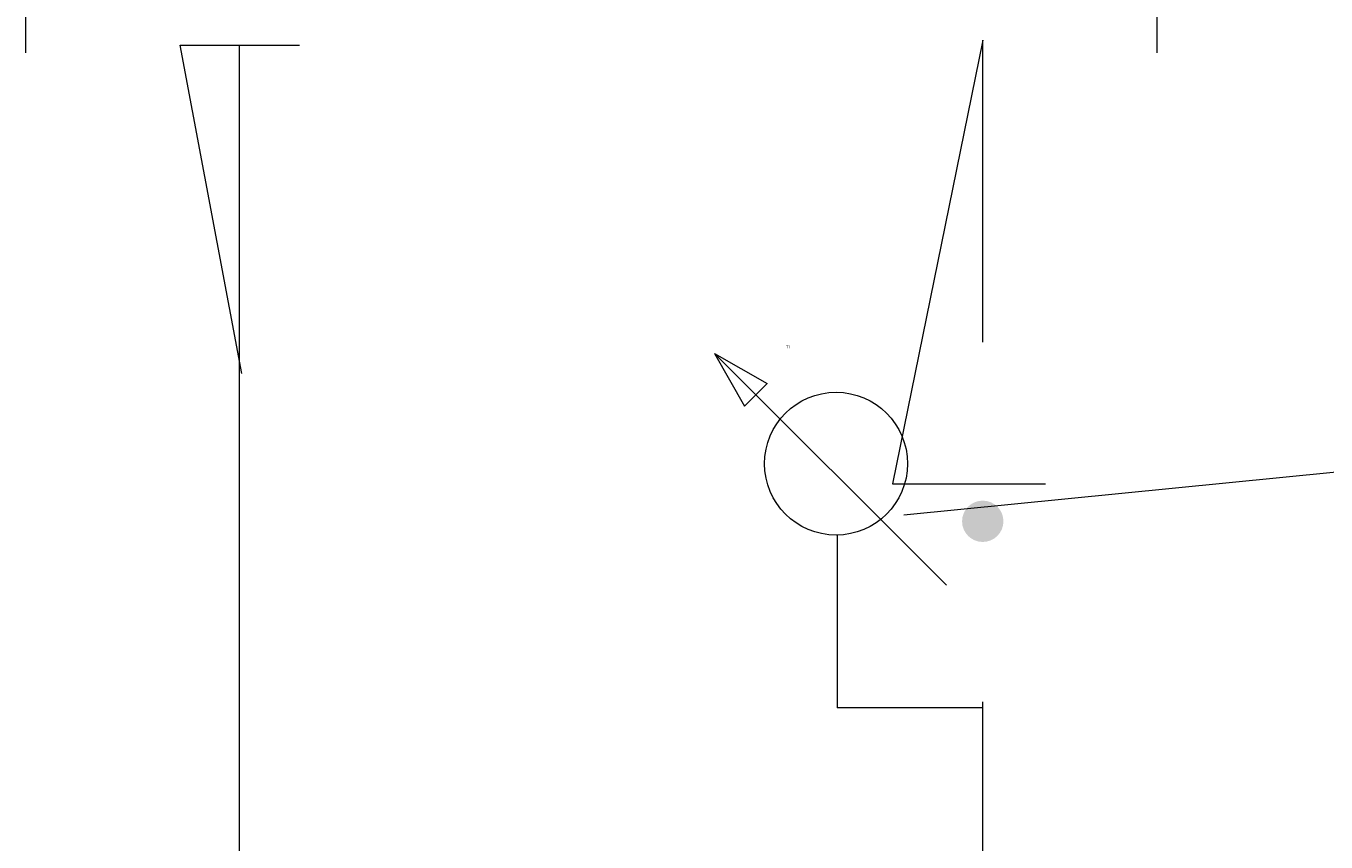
# Model space of a CAD drawing. Header units: millimetres. Extents: x -2626 to 2068, y -6169 to 7214.
# Tile 54 of 144: x -2304 to -2221, y -4449 to -4397. Entities that reach past the tile are written whole.
import ezdxf

# ---------------------------------------------------------------- set-up
doc = ezdxf.new("R2010")
doc.units = ezdxf.units.MM
doc.layers.get('0').update_dxf_attribs({"color": 252})

msp = doc.modelspace()

# ---------------------------------------------------------------- hatches: boundary and pattern name
at = {"true_color": 0xff3f00}
h = msp.add_hatch(color=20, dxfattribs=at)
edge = h.paths.add_edge_path()
edge.add_arc((-2242.692, -4428.737), 1.326, 0, 360)

# ---------------------------------------------------------------- linework, layer by layer
at = {"color": 7, "lineweight": 0}
for points in [[(-2304.001, -4398.685), (-2304.001, -4391.775), (-2267.762, -4391.775), (-2265.431, -4386.07)], [(-2231.523, -4398.685), (-2231.523, -4391.775), (-2263.182, -4391.775), (-2265.431, -4386.07)], [(-2290.18, -4419.256), (-2294.117, -4398.203), (-2286.484, -4398.203)], [(-2242.692, -4397.882), (-2248.477, -4426.327), (-2238.674, -4426.327)], [(-2259.887, -4417.97), (-2256.512, -4419.898)], [(-2259.887, -4417.97), (-2257.959, -4421.345)], [(-2245.022, -4432.835), (-2259.887, -4417.97)], [(-2256.512, -4419.898), (-2257.235, -4420.622)], [(-2257.959, -4421.345), (-2257.235, -4420.622)], [(-2171.66, -4420.782), (-2247.754, -4428.336)], [(-2252.013, -4429.621), (-2252.013, -4440.71)], [(-2242.692, -4440.71), (-2252.013, -4440.71)]]:
    msp.add_lwpolyline(points, dxfattribs=at)
at = {"color": 6, "lineweight": 0, "true_color": 0xff00ff}
msp.add_lwpolyline([(-2290.341, -4398.203), (-2290.341, -4456.298)], dxfattribs=at)
at = {"color": 20, "lineweight": 0, "true_color": 0xff3f00}
for points in [[(-2242.692, -4417.247), (-2242.692, -4397.882)], [(-2242.692, -4463.369), (-2242.692, -4440.308)]]:
    msp.add_lwpolyline(points, dxfattribs=at)
at = {"color": 7, "lineweight": 0}
msp.add_circle((-2252.093, -4425.041), 4.58, dxfattribs=at)

# ---------------------------------------------------------------- texts
at = {"color": 133, "true_color": 0x6edddd, "insert": (-2255.307, -4417.441), "char_height": 0.20727, "attachment_point": 1}
msp.add_mtext('{\\fT3ROMANS.SHXHorz4_231409N0|b0|i0|c0;TI}', dxfattribs=at)

doc.saveas('drawing.dxf')
